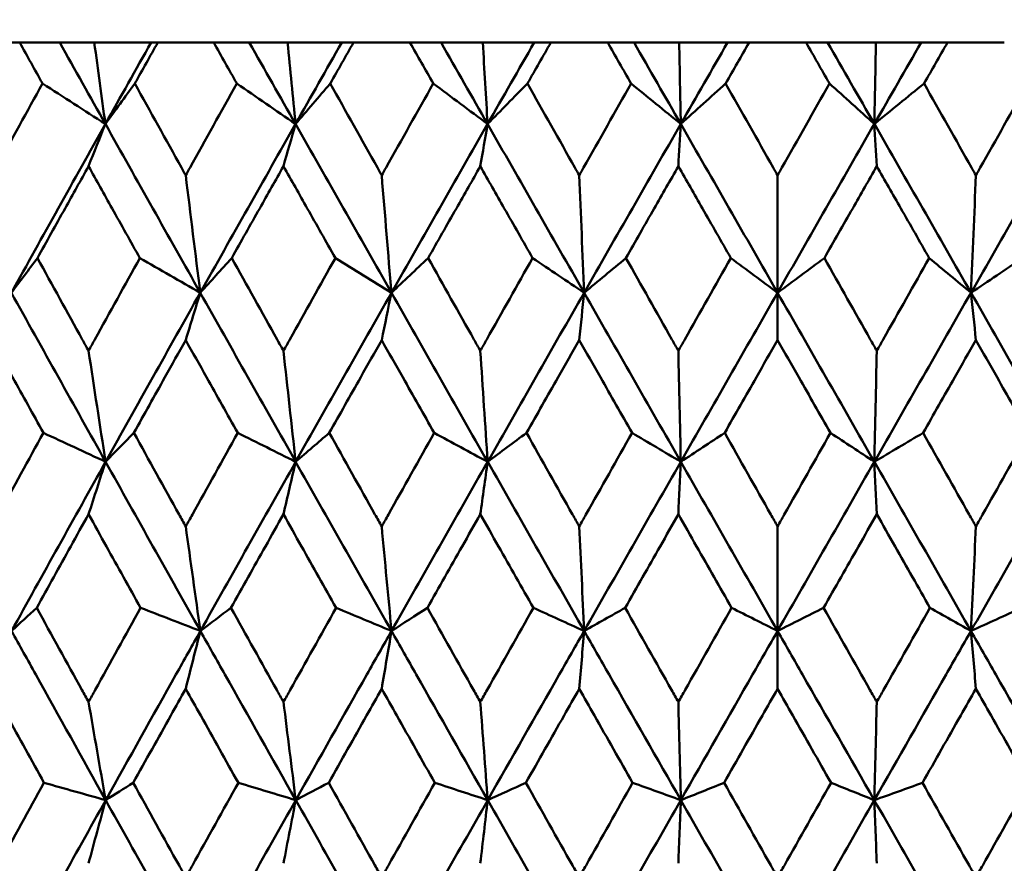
# Model space of a CAD drawing. Header units: millimetres. Extents: x 622 to 2742, y 42 to 2031.
# Tile 11 of 85: x 868.03 to 874.26, y 124.26 to 129.6. Entities that reach past the tile are written whole.
import ezdxf

# ---------------------------------------------------------------- set-up
doc = ezdxf.new("R2010")
doc.units = ezdxf.units.MM
doc.header["$LTSCALE"] = 10
doc.layers.add('Widoczne (ISO)', color=7, linetype='Continuous', lineweight=50)

msp = doc.modelspace()

# ---------------------------------------------------------------- linework, layer by layer
at = {"layer": 'Widoczne (ISO)'}
for p, q in [((868.0253, 129.4535), (867.676, 129.4535)), ((868.0253, 129.4535), (868.2788, 129.4535)), ((868.2788, 129.4535), (868.4977, 129.4535)), ((868.4977, 129.4535), (868.8572, 129.4535)), ((868.8572, 129.4535), (868.8996, 129.4535)), ((869.2539, 129.4535), (868.8996, 129.4535)), ((869.2539, 129.4535), (869.4793, 129.4535)), ((869.4793, 129.4535), (869.7216, 129.4535)), ((869.7216, 129.4535), (870.0647, 129.4535)), ((870.0647, 129.4535), (870.1388, 129.4535)), ((870.4966, 129.4535), (870.1388, 129.4535)), ((870.4966, 129.4535), (870.6931, 129.4535)), ((870.6931, 129.4535), (870.9578, 129.4535)), ((870.9578, 129.4535), (871.2831, 129.4535)), ((871.2831, 129.4535), (871.3885, 129.4535)), ((871.7485, 129.4535), (871.3885, 129.4535)), ((871.7485, 129.4535), (871.9152, 129.4535)), ((871.9152, 129.4535), (872.2013, 129.4535)), ((872.2013, 129.4535), (872.5076, 129.4535)), ((872.5076, 129.4535), (872.6439, 129.4535)), ((873.0046, 129.4535), (872.6439, 129.4535)), ((873.0046, 129.4535), (873.1409, 129.4535)), ((873.1409, 129.4535), (873.4472, 129.4535)), ((873.4472, 129.4535), (873.7333, 129.4535)), ((873.7333, 129.4535), (873.9, 129.4535)), ((874.26, 129.4535), (873.9, 129.4535)), ((872.8243, 128.6132), (872.8243, 127.87)), ((872.8243, 127.5705), (872.8243, 127.87)), ((872.8243, 126.3908), (872.8243, 125.7294)), ((872.8243, 125.3636), (872.8243, 125.7294))]:
    msp.add_line(p, q, dxfattribs=at)
msp.add_circle((872.8243, 92.4211), 50, dxfattribs=at)
for points, knots in [([(868.1696, 129.1942), (868.1693, 129.1948), (868.169, 129.1953), (868.1209, 129.2817), (868.0731, 129.3676), (868.0253, 129.4535)], [0.02951568, 0.02951568, 0.02951568, 0.02951568, 0.02969929, 0.02969929, 0.05939589, 0.05939589, 0.05939589, 0.05939589]), ([(868.8996, 129.4535), (868.8514, 129.3676), (868.8032, 129.2817), (868.7547, 129.1953), (868.7544, 129.1948), (868.7541, 129.1942)], [0, 0, 0, 0, 0.02969567, 0.02969567, 0.02988021, 0.02988021, 0.02988021, 0.02988021]), ([(869.4002, 129.1942), (869.3999, 129.1948), (869.3996, 129.1953), (869.3508, 129.2817), (869.3023, 129.3676), (869.2539, 129.4535)], [0.02951568, 0.02951568, 0.02951568, 0.02951568, 0.02969929, 0.02969929, 0.05939589, 0.05939589, 0.05939589, 0.05939589]), ([(870.1388, 129.4535), (870.09, 129.3676), (870.0413, 129.2817), (869.9923, 129.1953), (869.992, 129.1948), (869.9917, 129.1942)], [0, 0, 0, 0, 0.02969567, 0.02969567, 0.02988021, 0.02988021, 0.02988021, 0.02988021]), ([(870.6442, 129.1942), (870.6439, 129.1948), (870.6436, 129.1953), (870.5944, 129.2817), (870.5455, 129.3676), (870.4966, 129.4535)], [0.02951568, 0.02951568, 0.02951568, 0.02951568, 0.02969929, 0.02969929, 0.05939589, 0.05939589, 0.05939589, 0.05939589]), ([(871.3885, 129.4535), (871.3394, 129.3676), (871.2904, 129.2817), (871.241, 129.1953), (871.2407, 129.1948), (871.2404, 129.1942)], [0, 0, 0, 0, 0.02969567, 0.02969567, 0.02988021, 0.02988021, 0.02988021, 0.02988021]), ([(871.8968, 129.1942), (871.8965, 129.1948), (871.8962, 129.1953), (871.8468, 129.2817), (871.7976, 129.3676), (871.7485, 129.4535)], [0.02951568, 0.02951568, 0.02951568, 0.02951568, 0.02969929, 0.02969929, 0.05939589, 0.05939589, 0.05939589, 0.05939589]), ([(872.6439, 129.4535), (872.5947, 129.3676), (872.5455, 129.2817), (872.496, 129.1953), (872.4957, 129.1948), (872.4954, 129.1942)], [0, 0, 0, 0, 0.02969567, 0.02969567, 0.02988021, 0.02988021, 0.02988021, 0.02988021]), ([(873.1531, 129.1942), (873.1528, 129.1948), (873.1525, 129.1953), (873.103, 129.2817), (873.0538, 129.3676), (873.0046, 129.4535)], [0.02951568, 0.02951568, 0.02951568, 0.02951568, 0.02969929, 0.02969929, 0.05939589, 0.05939589, 0.05939589, 0.05939589]), ([(873.9, 129.4535), (873.8509, 129.3676), (873.8018, 129.2817), (873.7523, 129.1953), (873.752, 129.1948), (873.7517, 129.1942)], [0, 0, 0, 0, 0.02969567, 0.02969567, 0.02988021, 0.02988021, 0.02988021, 0.02988021]), ([(867.8505, 128.6132), (867.8594, 128.6294), (867.8683, 128.6457), (867.9744, 128.8394), (868.0719, 129.0168), (868.1696, 129.1942)], [0.0853813, 0.0853813, 0.0853813, 0.0853813, 0.09097809, 0.09097809, 0.15214536, 0.15214536, 0.15214536, 0.15214536]), ([(868.7541, 129.1942), (868.8524, 129.0169), (868.9508, 128.8396), (869.0585, 128.6459), (869.0675, 128.6295), (869.0766, 128.6132)], [0.0297954, 0.0297954, 0.0297954, 0.0297954, 0.09092493, 0.09092493, 0.09655955, 0.09655955, 0.09655955, 0.09655955]), ([(869.0766, 128.6132), (869.0857, 128.6294), (869.0947, 128.6457), (869.2024, 128.8394), (869.3012, 129.0168), (869.4002, 129.1942)], [0.0853813, 0.0853813, 0.0853813, 0.0853813, 0.09097809, 0.09097809, 0.15214536, 0.15214536, 0.15214536, 0.15214536]), ([(869.9917, 129.1942), (870.0911, 129.0169), (870.1905, 128.8396), (870.2992, 128.6459), (870.3084, 128.6295), (870.3176, 128.6132)], [0.0297954, 0.0297954, 0.0297954, 0.0297954, 0.09092493, 0.09092493, 0.09655955, 0.09655955, 0.09655955, 0.09655955]), ([(870.3176, 128.6132), (870.3267, 128.6294), (870.3358, 128.6457), (870.4446, 128.8394), (870.5443, 129.0168), (870.6442, 129.1942)], [0.0853813, 0.0853813, 0.0853813, 0.0853813, 0.09097809, 0.09097809, 0.15214536, 0.15214536, 0.15214536, 0.15214536]), ([(871.2404, 129.1942), (871.3405, 129.0169), (871.4406, 128.8396), (871.55, 128.6459), (871.5592, 128.6295), (871.5684, 128.6132)], [0.0297954, 0.0297954, 0.0297954, 0.0297954, 0.09092493, 0.09092493, 0.09655955, 0.09655955, 0.09655955, 0.09655955]), ([(871.5684, 128.6132), (871.5776, 128.6294), (871.5868, 128.6457), (871.6962, 128.8394), (871.7965, 129.0168), (871.8968, 129.1942)], [0.0853813, 0.0853813, 0.0853813, 0.0853813, 0.09097809, 0.09097809, 0.15214536, 0.15214536, 0.15214536, 0.15214536]), ([(872.4954, 129.1942), (872.5958, 129.0169), (872.6962, 128.8396), (872.8058, 128.6459), (872.815, 128.6295), (872.8243, 128.6132)], [0.0297954, 0.0297954, 0.0297954, 0.0297954, 0.09092493, 0.09092493, 0.09655955, 0.09655955, 0.09655955, 0.09655955]), ([(872.8243, 128.6132), (872.8334, 128.6294), (872.8426, 128.6457), (872.9522, 128.8394), (873.0527, 129.0168), (873.1531, 129.1942)], [0.0853813, 0.0853813, 0.0853813, 0.0853813, 0.09097809, 0.09097809, 0.15214536, 0.15214536, 0.15214536, 0.15214536]), ([(873.7517, 129.1942), (873.852, 129.0169), (873.9522, 128.8396), (874.0616, 128.6459), (874.0708, 128.6295), (874.0801, 128.6132)], [0.0297954, 0.0297954, 0.0297954, 0.0297954, 0.09092493, 0.09092493, 0.09655955, 0.09655955, 0.09655955, 0.09655955]), ([(874.0801, 128.6132), (874.0892, 128.6294), (874.0984, 128.6457), (874.2078, 128.8394), (874.3079, 129.0168), (874.4081, 129.1942)], [0.0853813, 0.0853813, 0.0853813, 0.0853813, 0.09097809, 0.09097809, 0.15214536, 0.15214536, 0.15214536, 0.15214536]), ([(868.4614, 128.6709), (868.4118, 128.582), (868.3622, 128.4931), (868.2544, 128.2993), (868.1961, 128.1945), (868.1379, 128.0896)], [0.03078053, 0.03078053, 0.03078053, 0.03078053, 0.06149921, 0.06149921, 0.09773041, 0.09773041, 0.09773041, 0.09773041]), ([(868.7861, 128.0896), (868.7275, 128.1944), (868.6689, 128.2993), (868.5606, 128.4931), (868.511, 128.582), (868.4614, 128.6709)], [0.02528165, 0.02528165, 0.02528165, 0.02528165, 0.06150593, 0.06150593, 0.09223152, 0.09223152, 0.09223152, 0.09223152]), ([(869.6956, 128.6709), (869.6454, 128.582), (869.5952, 128.4931), (869.486, 128.2993), (869.4269, 128.1945), (869.368, 128.0896)], [0.03078053, 0.03078053, 0.03078053, 0.03078053, 0.06149921, 0.06149921, 0.09773041, 0.09773041, 0.09773041, 0.09773041]), ([(870.024, 128.0896), (869.9647, 128.1944), (869.9055, 128.2993), (869.796, 128.4931), (869.7458, 128.582), (869.6956, 128.6709)], [0.02528165, 0.02528165, 0.02528165, 0.02528165, 0.06150593, 0.06150593, 0.09223152, 0.09223152, 0.09223152, 0.09223152]), ([(870.9421, 128.6709), (870.8915, 128.582), (870.8409, 128.4931), (870.7308, 128.2993), (870.6712, 128.1945), (870.6117, 128.0896)], [0.03078053, 0.03078053, 0.03078053, 0.03078053, 0.06149921, 0.06149921, 0.09773041, 0.09773041, 0.09773041, 0.09773041]), ([(871.273, 128.0896), (871.2133, 128.1944), (871.1536, 128.2993), (871.0433, 128.4931), (870.9927, 128.582), (870.9421, 128.6709)], [0.02528165, 0.02528165, 0.02528165, 0.02528165, 0.06150593, 0.06150593, 0.09223152, 0.09223152, 0.09223152, 0.09223152]), ([(872.196, 128.6709), (872.1452, 128.582), (872.0945, 128.4931), (871.9838, 128.2993), (871.924, 128.1945), (871.8642, 128.0896)], [0.03078053, 0.03078053, 0.03078053, 0.03078053, 0.06149921, 0.06149921, 0.09773041, 0.09773041, 0.09773041, 0.09773041]), ([(872.5281, 128.0896), (872.4682, 128.1944), (872.4083, 128.2993), (872.2977, 128.4931), (872.2469, 128.582), (872.196, 128.6709)], [0.02528165, 0.02528165, 0.02528165, 0.02528165, 0.06150593, 0.06150593, 0.09223152, 0.09223152, 0.09223152, 0.09223152]), ([(873.4525, 128.6709), (873.4017, 128.582), (873.3509, 128.4931), (873.2402, 128.2993), (873.1803, 128.1945), (873.1204, 128.0896)], [0.03078053, 0.03078053, 0.03078053, 0.03078053, 0.06149921, 0.06149921, 0.09773041, 0.09773041, 0.09773041, 0.09773041]), ([(873.7843, 128.0896), (873.7245, 128.1944), (873.6647, 128.2993), (873.5541, 128.4931), (873.5033, 128.582), (873.4525, 128.6709)], [0.02528165, 0.02528165, 0.02528165, 0.02528165, 0.06150593, 0.06150593, 0.09223152, 0.09223152, 0.09223152, 0.09223152]), ([(868.1379, 128.0896), (868.2322, 127.9181), (868.3266, 127.7465), (868.4346, 127.5507), (868.448, 127.5265), (868.4614, 127.5022)], [0.02983351, 0.02983351, 0.02983351, 0.02983351, 0.0889495, 0.0889495, 0.09731113, 0.09731113, 0.09731113, 0.09731113]), ([(868.4614, 127.5022), (868.4747, 127.5264), (868.4881, 127.5505), (868.5961, 127.7463), (868.6911, 127.918), (868.7861, 128.0896)], [0.0806421, 0.0806421, 0.0806421, 0.0806421, 0.08897282, 0.08897282, 0.14811965, 0.14811965, 0.14811965, 0.14811965]), ([(869.368, 128.0896), (869.4635, 127.9181), (869.5592, 127.7465), (869.6685, 127.5507), (869.682, 127.5265), (869.6956, 127.5022)], [0.02983351, 0.02983351, 0.02983351, 0.02983351, 0.0889495, 0.0889495, 0.09731113, 0.09731113, 0.09731113, 0.09731113]), ([(869.6956, 127.5022), (869.7091, 127.5264), (869.7226, 127.5505), (869.8319, 127.7463), (869.9279, 127.918), (870.024, 128.0896)], [0.0806421, 0.0806421, 0.0806421, 0.0806421, 0.08897282, 0.08897282, 0.14811965, 0.14811965, 0.14811965, 0.14811965]), ([(870.6117, 128.0896), (870.7081, 127.9181), (870.8046, 127.7465), (870.9148, 127.5507), (870.9284, 127.5265), (870.9421, 127.5022)], [0.02983351, 0.02983351, 0.02983351, 0.02983351, 0.0889495, 0.0889495, 0.09731113, 0.09731113, 0.09731113, 0.09731113]), ([(870.9421, 127.5022), (870.9557, 127.5264), (870.9693, 127.5505), (871.0795, 127.7463), (871.1762, 127.918), (871.273, 128.0896)], [0.0806421, 0.0806421, 0.0806421, 0.0806421, 0.08897282, 0.08897282, 0.14811965, 0.14811965, 0.14811965, 0.14811965]), ([(871.8642, 128.0896), (871.9611, 127.9181), (872.058, 127.7465), (872.1686, 127.5507), (872.1823, 127.5265), (872.196, 127.5022)], [0.02983351, 0.02983351, 0.02983351, 0.02983351, 0.0889495, 0.0889495, 0.09731113, 0.09731113, 0.09731113, 0.09731113]), ([(872.196, 127.5022), (872.2097, 127.5264), (872.2234, 127.5505), (872.334, 127.7463), (872.431, 127.918), (872.5281, 128.0896)], [0.0806421, 0.0806421, 0.0806421, 0.0806421, 0.08897282, 0.08897282, 0.14811965, 0.14811965, 0.14811965, 0.14811965]), ([(873.1204, 128.0896), (873.2174, 127.9181), (873.3144, 127.7465), (873.425, 127.5507), (873.4388, 127.5265), (873.4525, 127.5022)], [0.02983351, 0.02983351, 0.02983351, 0.02983351, 0.0889495, 0.0889495, 0.09731113, 0.09731113, 0.09731113, 0.09731113]), ([(873.4525, 127.5022), (873.4661, 127.5264), (873.4798, 127.5505), (873.5904, 127.7463), (873.6874, 127.918), (873.7843, 128.0896)], [0.0806421, 0.0806421, 0.0806421, 0.0806421, 0.08897282, 0.08897282, 0.14811965, 0.14811965, 0.14811965, 0.14811965]), ([(868.1755, 126.9831), (868.1104, 127.1004), (868.0455, 127.2178), (867.9372, 127.4136), (867.8938, 127.4921), (867.8505, 127.5705)], [0.02104899, 0.02104899, 0.02104899, 0.02104899, 0.0615671, 0.0615671, 0.08866561, 0.08866561, 0.08866561, 0.08866561]), ([(869.0766, 127.5705), (869.0327, 127.4921), (868.9888, 127.4136), (868.8793, 127.2178), (868.8137, 127.1004), (868.7483, 126.9831)], [0.03448054, 0.03448054, 0.03448054, 0.03448054, 0.06157222, 0.06157222, 0.10209717, 0.10209717, 0.10209717, 0.10209717]), ([(869.4061, 126.9831), (869.3402, 127.1004), (869.2743, 127.2178), (869.1646, 127.4136), (869.1206, 127.4921), (869.0766, 127.5705)], [0.02104899, 0.02104899, 0.02104899, 0.02104899, 0.0615671, 0.0615671, 0.08866561, 0.08866561, 0.08866561, 0.08866561]), ([(870.3176, 127.5705), (870.2732, 127.4921), (870.2288, 127.4136), (870.1182, 127.2178), (870.0519, 127.1004), (869.9858, 126.9831)], [0.03448054, 0.03448054, 0.03448054, 0.03448054, 0.06157222, 0.06157222, 0.10209717, 0.10209717, 0.10209717, 0.10209717]), ([(870.6501, 126.9831), (870.5837, 127.1004), (870.5172, 127.2178), (870.4064, 127.4136), (870.362, 127.4921), (870.3176, 127.5705)], [0.02104899, 0.02104899, 0.02104899, 0.02104899, 0.0615671, 0.0615671, 0.08866561, 0.08866561, 0.08866561, 0.08866561]), ([(871.5684, 127.5705), (871.5238, 127.4921), (871.4792, 127.4136), (871.3678, 127.2178), (871.3011, 127.1004), (871.2345, 126.9831)], [0.03448054, 0.03448054, 0.03448054, 0.03448054, 0.06157222, 0.06157222, 0.10209717, 0.10209717, 0.10209717, 0.10209717]), ([(871.9028, 126.9831), (871.836, 127.1004), (871.7692, 127.2178), (871.6578, 127.4136), (871.6131, 127.4921), (871.5684, 127.5705)], [0.02104899, 0.02104899, 0.02104899, 0.02104899, 0.0615671, 0.0615671, 0.08866561, 0.08866561, 0.08866561, 0.08866561]), ([(872.8243, 127.5705), (872.7795, 127.4921), (872.7348, 127.4136), (872.6232, 127.2178), (872.5563, 127.1004), (872.4894, 126.9831)], [0.03448054, 0.03448054, 0.03448054, 0.03448054, 0.06157222, 0.06157222, 0.10209717, 0.10209717, 0.10209717, 0.10209717]), ([(873.1591, 126.9831), (873.0922, 127.1004), (873.0254, 127.2178), (872.9137, 127.4136), (872.869, 127.4921), (872.8243, 127.5705)], [0.02104899, 0.02104899, 0.02104899, 0.02104899, 0.0615671, 0.0615671, 0.08866561, 0.08866561, 0.08866561, 0.08866561]), ([(874.0801, 127.5705), (874.0354, 127.4921), (873.9908, 127.4136), (873.8793, 127.2178), (873.8125, 127.1004), (873.7457, 126.9831)], [0.03448054, 0.03448054, 0.03448054, 0.03448054, 0.06157222, 0.06157222, 0.10209717, 0.10209717, 0.10209717, 0.10209717]), ([(874.4141, 126.9831), (874.3474, 127.1004), (874.2807, 127.2178), (874.1694, 127.4136), (874.1247, 127.4921), (874.0801, 127.5705)], [0.02104899, 0.02104899, 0.02104899, 0.02104899, 0.0615671, 0.0615671, 0.08866561, 0.08866561, 0.08866561, 0.08866561]), ([(867.8505, 126.3908), (867.8642, 126.4159), (867.878, 126.4411), (867.9862, 126.6385), (868.0807, 126.8108), (868.1755, 126.9831)], [0.07597559, 0.07597559, 0.07597559, 0.07597559, 0.08464777, 0.08464777, 0.14401425, 0.14401425, 0.14401425, 0.14401425]), ([(868.7483, 126.9831), (868.8436, 126.8109), (868.939, 126.6387), (869.0486, 126.4412), (869.0626, 126.416), (869.0766, 126.3908)], [0.02530969, 0.02530969, 0.02530969, 0.02530969, 0.08465152, 0.08465152, 0.09334823, 0.09334823, 0.09334823, 0.09334823]), ([(869.0766, 126.3908), (869.0906, 126.4159), (869.1046, 126.4411), (869.2143, 126.6385), (869.3101, 126.8108), (869.4061, 126.9831)], [0.07597559, 0.07597559, 0.07597559, 0.07597559, 0.08464777, 0.08464777, 0.14401425, 0.14401425, 0.14401425, 0.14401425]), ([(869.9858, 126.9831), (870.0821, 126.8109), (870.1786, 126.6387), (870.2893, 126.4412), (870.3034, 126.416), (870.3176, 126.3908)], [0.02530969, 0.02530969, 0.02530969, 0.02530969, 0.08465152, 0.08465152, 0.09334823, 0.09334823, 0.09334823, 0.09334823]), ([(870.3176, 126.3908), (870.3317, 126.4159), (870.3458, 126.4411), (870.4566, 126.6385), (870.5533, 126.8108), (870.6501, 126.9831)], [0.07597559, 0.07597559, 0.07597559, 0.07597559, 0.08464777, 0.08464777, 0.14401425, 0.14401425, 0.14401425, 0.14401425]), ([(871.2345, 126.9831), (871.3315, 126.8109), (871.4286, 126.6387), (871.54, 126.4412), (871.5542, 126.416), (871.5684, 126.3908)], [0.02530969, 0.02530969, 0.02530969, 0.02530969, 0.08465152, 0.08465152, 0.09334823, 0.09334823, 0.09334823, 0.09334823]), ([(871.5684, 126.3908), (871.5826, 126.4159), (871.5968, 126.4411), (871.7083, 126.6385), (871.8055, 126.8108), (871.9028, 126.9831)], [0.07597559, 0.07597559, 0.07597559, 0.07597559, 0.08464777, 0.08464777, 0.14401425, 0.14401425, 0.14401425, 0.14401425]), ([(872.4894, 126.9831), (872.5868, 126.8109), (872.6841, 126.6387), (872.7957, 126.4412), (872.81, 126.416), (872.8243, 126.3908)], [0.02530969, 0.02530969, 0.02530969, 0.02530969, 0.08465152, 0.08465152, 0.09334823, 0.09334823, 0.09334823, 0.09334823]), ([(872.8243, 126.3908), (872.8385, 126.4159), (872.8527, 126.4411), (872.9643, 126.6385), (873.0617, 126.8108), (873.1591, 126.9831)], [0.07597559, 0.07597559, 0.07597559, 0.07597559, 0.08464777, 0.08464777, 0.14401425, 0.14401425, 0.14401425, 0.14401425]), ([(873.7457, 126.9831), (873.843, 126.8109), (873.9402, 126.6387), (874.0516, 126.4412), (874.0658, 126.416), (874.0801, 126.3908)], [0.02530969, 0.02530969, 0.02530969, 0.02530969, 0.08465152, 0.08465152, 0.09334823, 0.09334823, 0.09334823, 0.09334823]), ([(874.0801, 126.3908), (874.0943, 126.4159), (874.1085, 126.4411), (874.2198, 126.6385), (874.317, 126.8108), (874.4141, 126.9831)], [0.07597559, 0.07597559, 0.07597559, 0.07597559, 0.08464777, 0.08464777, 0.14401425, 0.14401425, 0.14401425, 0.14401425]), ([(868.4614, 126.4678), (868.4238, 126.4001), (868.3862, 126.3325), (868.2767, 126.1351), (868.2049, 126.0053), (868.1331, 125.8756)], [0.03825175, 0.03825175, 0.03825175, 0.03825175, 0.06160817, 0.06160817, 0.10638617, 0.10638617, 0.10638617, 0.10638617]), ([(868.7909, 125.8756), (868.7186, 126.0053), (868.6464, 126.135), (868.5366, 126.3324), (868.499, 126.4001), (868.4614, 126.4678)], [0.01681985, 0.01681985, 0.01681985, 0.01681985, 0.06159108, 0.06159108, 0.08495433, 0.08495433, 0.08495433, 0.08495433]), ([(869.6956, 126.4678), (869.6575, 126.4001), (869.6195, 126.3325), (869.5086, 126.1351), (869.4358, 126.0053), (869.3631, 125.8756)], [0.03825175, 0.03825175, 0.03825175, 0.03825175, 0.06160817, 0.06160817, 0.10638617, 0.10638617, 0.10638617, 0.10638617]), ([(870.0289, 125.8756), (869.9558, 126.0053), (869.8828, 126.135), (869.7717, 126.3324), (869.7336, 126.4001), (869.6956, 126.4678)], [0.01681985, 0.01681985, 0.01681985, 0.01681985, 0.06159108, 0.06159108, 0.08495433, 0.08495433, 0.08495433, 0.08495433]), ([(870.9421, 126.4678), (870.9037, 126.4001), (870.8654, 126.3325), (870.7536, 126.1351), (870.6802, 126.0053), (870.6068, 125.8756)], [0.03825175, 0.03825175, 0.03825175, 0.03825175, 0.06160817, 0.06160817, 0.10638617, 0.10638617, 0.10638617, 0.10638617]), ([(871.2779, 125.8756), (871.2043, 126.0053), (871.1307, 126.135), (871.0188, 126.3324), (870.9804, 126.4001), (870.9421, 126.4678)], [0.01681985, 0.01681985, 0.01681985, 0.01681985, 0.06159108, 0.06159108, 0.08495433, 0.08495433, 0.08495433, 0.08495433]), ([(872.196, 126.4678), (872.1575, 126.4001), (872.119, 126.3325), (872.0068, 126.1351), (871.933, 126.0053), (871.8593, 125.8756)], [0.03825175, 0.03825175, 0.03825175, 0.03825175, 0.06160817, 0.06160817, 0.10638617, 0.10638617, 0.10638617, 0.10638617]), ([(872.533, 125.8756), (872.4592, 126.0053), (872.3854, 126.135), (872.2731, 126.3324), (872.2346, 126.4001), (872.196, 126.4678)], [0.01681985, 0.01681985, 0.01681985, 0.01681985, 0.06159108, 0.06159108, 0.08495433, 0.08495433, 0.08495433, 0.08495433]), ([(873.4525, 126.4678), (873.414, 126.4001), (873.3755, 126.3325), (873.2632, 126.1351), (873.1893, 126.0053), (873.1155, 125.8756)], [0.03825175, 0.03825175, 0.03825175, 0.03825175, 0.06160817, 0.06160817, 0.10638617, 0.10638617, 0.10638617, 0.10638617]), ([(873.7892, 125.8756), (873.7155, 126.0053), (873.6418, 126.135), (873.5295, 126.3324), (873.491, 126.4001), (873.4525, 126.4678)], [0.01681985, 0.01681985, 0.01681985, 0.01681985, 0.06159108, 0.06159108, 0.08495433, 0.08495433, 0.08495433, 0.08495433]), ([(868.1331, 125.8756), (868.2282, 125.7026), (868.3235, 125.5296), (868.4331, 125.331), (868.4473, 125.3054), (868.4614, 125.2798)], [0.02053386, 0.02053386, 0.02053386, 0.02053386, 0.08016461, 0.08016461, 0.08898694, 0.08898694, 0.08898694, 0.08898694]), ([(868.4614, 125.2798), (868.4755, 125.3053), (868.4896, 125.3309), (868.5993, 125.5295), (868.695, 125.7025), (868.7909, 125.8756)], [0.07138254, 0.07138254, 0.07138254, 0.07138254, 0.08018544, 0.08018544, 0.13983561, 0.13983561, 0.13983561, 0.13983561]), ([(869.3631, 125.8756), (869.4595, 125.7026), (869.556, 125.5296), (869.667, 125.331), (869.6813, 125.3054), (869.6956, 125.2798)], [0.02053386, 0.02053386, 0.02053386, 0.02053386, 0.08016461, 0.08016461, 0.08898694, 0.08898694, 0.08898694, 0.08898694]), ([(869.6956, 125.2798), (869.7098, 125.3053), (869.7241, 125.3309), (869.8351, 125.5295), (869.932, 125.7025), (870.0289, 125.8756)], [0.07138254, 0.07138254, 0.07138254, 0.07138254, 0.08018544, 0.08018544, 0.13983561, 0.13983561, 0.13983561, 0.13983561]), ([(870.6068, 125.8756), (870.7041, 125.7026), (870.8014, 125.5296), (870.9133, 125.331), (870.9277, 125.3054), (870.9421, 125.2798)], [0.02053386, 0.02053386, 0.02053386, 0.02053386, 0.08016461, 0.08016461, 0.08898694, 0.08898694, 0.08898694, 0.08898694]), ([(870.9421, 125.2798), (870.9565, 125.3053), (870.9709, 125.3309), (871.0827, 125.5295), (871.1803, 125.7025), (871.2779, 125.8756)], [0.07138254, 0.07138254, 0.07138254, 0.07138254, 0.08018544, 0.08018544, 0.13983561, 0.13983561, 0.13983561, 0.13983561]), ([(871.8593, 125.8756), (871.957, 125.7026), (872.0548, 125.5296), (872.1671, 125.331), (872.1816, 125.3054), (872.196, 125.2798)], [0.02053386, 0.02053386, 0.02053386, 0.02053386, 0.08016461, 0.08016461, 0.08898694, 0.08898694, 0.08898694, 0.08898694]), ([(872.196, 125.2798), (872.2105, 125.3053), (872.2249, 125.3309), (872.3372, 125.5295), (872.4351, 125.7025), (872.533, 125.8756)], [0.07138254, 0.07138254, 0.07138254, 0.07138254, 0.08018544, 0.08018544, 0.13983561, 0.13983561, 0.13983561, 0.13983561]), ([(873.1155, 125.8756), (873.2134, 125.7026), (873.3112, 125.5296), (873.4235, 125.331), (873.438, 125.3054), (873.4525, 125.2798)], [0.02053386, 0.02053386, 0.02053386, 0.02053386, 0.08016461, 0.08016461, 0.08898694, 0.08898694, 0.08898694, 0.08898694]), ([(873.4525, 125.2798), (873.4669, 125.3053), (873.4814, 125.3309), (873.5936, 125.5295), (873.6915, 125.7025), (873.7892, 125.8756)], [0.07138254, 0.07138254, 0.07138254, 0.07138254, 0.08018544, 0.08018544, 0.13983561, 0.13983561, 0.13983561, 0.13983561]), ([(868.57, 124.6586), (868.4219, 124.9236), (868.2742, 125.1886), (868.0759, 125.5455), (868.0249, 125.6374), (867.9738, 125.7294)], [0.3692784, 0.3692784, 0.3692784, 0.3692784, 0.4608442, 0.4608442, 0.492629, 0.492629, 0.492629, 0.492629]), ([(868.57, 124.6586), (868.7179, 124.9236), (868.8662, 125.1886), (869.0663, 125.5455), (869.1179, 125.6374), (869.1696, 125.7294)], [0.3692784, 0.3692784, 0.3692784, 0.3692784, 0.4608442, 0.4608442, 0.492629, 0.492629, 0.492629, 0.492629]), ([(869.7734, 124.6586), (869.6236, 124.9236), (869.4741, 125.1886), (869.2731, 125.5455), (869.2213, 125.6374), (869.1696, 125.7294)], [0.3692784, 0.3692784, 0.3692784, 0.3692784, 0.4608442, 0.4608442, 0.492629, 0.492629, 0.492629, 0.492629]), ([(869.7734, 124.6586), (869.9232, 124.9236), (870.0731, 125.1886), (870.2754, 125.5455), (870.3276, 125.6374), (870.3798, 125.7294)], [0.3692784, 0.3692784, 0.3692784, 0.3692784, 0.4608442, 0.4608442, 0.492629, 0.492629, 0.492629, 0.492629]), ([(870.9889, 124.6586), (870.8379, 124.9236), (870.6871, 125.1886), (870.4843, 125.5455), (870.432, 125.6374), (870.3798, 125.7294)], [0.3692784, 0.3692784, 0.3692784, 0.3692784, 0.4608442, 0.4608442, 0.492629, 0.492629, 0.492629, 0.492629]), ([(870.9889, 124.6586), (871.1399, 124.9236), (871.291, 125.1886), (871.4946, 125.5455), (871.5471, 125.6374), (871.5996, 125.7294)], [0.3692784, 0.3692784, 0.3692784, 0.3692784, 0.4608442, 0.4608442, 0.492629, 0.492629, 0.492629, 0.492629]), ([(872.2117, 124.6586), (872.0601, 124.9236), (871.9086, 125.1886), (871.7047, 125.5455), (871.6521, 125.6374), (871.5996, 125.7294)], [0.3692784, 0.3692784, 0.3692784, 0.3692784, 0.4608442, 0.4608442, 0.492629, 0.492629, 0.492629, 0.492629]), ([(872.2117, 124.6586), (872.3633, 124.9236), (872.5148, 125.1886), (872.719, 125.5455), (872.7716, 125.6374), (872.8243, 125.7294)], [0.3692784, 0.3692784, 0.3692784, 0.3692784, 0.4608442, 0.4608442, 0.492629, 0.492629, 0.492629, 0.492629]), ([(873.4368, 124.6586), (873.2853, 124.9236), (873.1337, 125.1886), (872.9295, 125.5455), (872.8769, 125.6374), (872.8243, 125.7294)], [0.3692784, 0.3692784, 0.3692784, 0.3692784, 0.4608442, 0.4608442, 0.492629, 0.492629, 0.492629, 0.492629]), ([(873.4368, 124.6586), (873.5884, 124.9236), (873.7399, 125.1886), (873.9438, 125.5455), (873.9964, 125.6374), (874.0489, 125.7294)], [0.3692784, 0.3692784, 0.3692784, 0.3692784, 0.4608442, 0.4608442, 0.492629, 0.492629, 0.492629, 0.492629]), ([(874.6596, 124.6586), (874.5086, 124.9236), (874.3575, 125.1886), (874.1539, 125.5455), (874.1014, 125.6374), (874.0489, 125.7294)], [0.3692784, 0.3692784, 0.3692784, 0.3692784, 0.4608442, 0.4608442, 0.492629, 0.492629, 0.492629, 0.492629]), ([(868.1792, 124.7681), (868.1007, 124.9101), (868.0222, 125.052), (867.9128, 125.2505), (867.8816, 125.3071), (867.8505, 125.3636)], [0.01259731, 0.01259731, 0.01259731, 0.01259731, 0.06159863, 0.06159863, 0.08110666, 0.08110666, 0.08110666, 0.08110666]), ([(869.0766, 125.3636), (869.0451, 125.3071), (869.0135, 125.2506), (868.9027, 125.0521), (868.8235, 124.9101), (868.7445, 124.7681)], [0.04208868, 0.04208868, 0.04208868, 0.04208868, 0.06158988, 0.06158988, 0.11059803, 0.11059803, 0.11059803, 0.11059803]), ([(869.4099, 124.7681), (869.3303, 124.9101), (869.2508, 125.052), (869.1398, 125.2505), (869.1082, 125.3071), (869.0766, 125.3636)], [0.01259731, 0.01259731, 0.01259731, 0.01259731, 0.06159863, 0.06159863, 0.08110666, 0.08110666, 0.08110666, 0.08110666]), ([(870.3176, 125.3636), (870.2857, 125.3071), (870.2538, 125.2506), (870.1419, 125.0521), (870.0619, 124.9101), (869.9819, 124.7681)], [0.04208868, 0.04208868, 0.04208868, 0.04208868, 0.06158988, 0.06158988, 0.11059803, 0.11059803, 0.11059803, 0.11059803]), ([(870.654, 124.7681), (870.5737, 124.9101), (870.4935, 125.052), (870.3814, 125.2505), (870.3495, 125.3071), (870.3176, 125.3636)], [0.01259731, 0.01259731, 0.01259731, 0.01259731, 0.06159863, 0.06159863, 0.08110666, 0.08110666, 0.08110666, 0.08110666]), ([(871.5684, 125.3636), (871.5364, 125.3071), (871.5043, 125.2506), (871.3917, 125.0521), (871.3111, 124.9101), (871.2306, 124.7681)], [0.04208868, 0.04208868, 0.04208868, 0.04208868, 0.06158988, 0.06158988, 0.11059803, 0.11059803, 0.11059803, 0.11059803]), ([(871.9066, 124.7681), (871.826, 124.9101), (871.7453, 125.052), (871.6326, 125.2505), (871.6005, 125.3071), (871.5684, 125.3636)], [0.01259731, 0.01259731, 0.01259731, 0.01259731, 0.06159863, 0.06159863, 0.08110666, 0.08110666, 0.08110666, 0.08110666]), ([(872.8243, 125.3636), (872.7921, 125.3071), (872.76, 125.2506), (872.6471, 125.0521), (872.5663, 124.9101), (872.4856, 124.7681)], [0.04208868, 0.04208868, 0.04208868, 0.04208868, 0.06158988, 0.06158988, 0.11059803, 0.11059803, 0.11059803, 0.11059803]), ([(873.1629, 124.7681), (873.0822, 124.9101), (873.0015, 125.052), (872.8886, 125.2505), (872.8564, 125.3071), (872.8243, 125.3636)], [0.01259731, 0.01259731, 0.01259731, 0.01259731, 0.06159863, 0.06159863, 0.08110666, 0.08110666, 0.08110666, 0.08110666]), ([(874.0801, 125.3636), (874.048, 125.3071), (874.0159, 125.2506), (873.9032, 125.0521), (873.8225, 124.9101), (873.7419, 124.7681)], [0.04208868, 0.04208868, 0.04208868, 0.04208868, 0.06158988, 0.06158988, 0.11059803, 0.11059803, 0.11059803, 0.11059803]), ([(874.4179, 124.7681), (874.3374, 124.9101), (874.2569, 125.052), (874.1442, 125.2505), (874.1122, 125.3071), (874.0801, 125.3636)], [0.01259731, 0.01259731, 0.01259731, 0.01259731, 0.06159863, 0.06159863, 0.08110666, 0.08110666, 0.08110666, 0.08110666]), ([(867.8505, 124.1701), (867.8643, 124.1953), (867.8782, 124.2206), (867.9876, 124.4199), (868.0834, 124.594), (868.1792, 124.7681)], [0.06686277, 0.06686277, 0.06686277, 0.06686277, 0.07557848, 0.07557848, 0.13558897, 0.13558897, 0.13558897, 0.13558897]), ([(868.7445, 124.7681), (868.8409, 124.594), (868.9376, 124.42), (869.0484, 124.2207), (869.0625, 124.1954), (869.0766, 124.1701)], [0.01556037, 0.01556037, 0.01556037, 0.01556037, 0.07555527, 0.07555527, 0.08428623, 0.08428623, 0.08428623, 0.08428623]), ([(869.0766, 124.1701), (869.0907, 124.1953), (869.1048, 124.2206), (869.2157, 124.4199), (869.3127, 124.594), (869.4099, 124.7681)], [0.06686277, 0.06686277, 0.06686277, 0.06686277, 0.07557848, 0.07557848, 0.13558897, 0.13558897, 0.13558897, 0.13558897]), ([(869.9819, 124.7681), (870.0795, 124.594), (870.1771, 124.42), (870.2891, 124.2207), (870.3034, 124.1954), (870.3176, 124.1701)], [0.01556037, 0.01556037, 0.01556037, 0.01556037, 0.07555527, 0.07555527, 0.08428623, 0.08428623, 0.08428623, 0.08428623]), ([(870.3176, 124.1701), (870.3318, 124.1953), (870.346, 124.2206), (870.4581, 124.4199), (870.556, 124.594), (870.654, 124.7681)], [0.06686277, 0.06686277, 0.06686277, 0.06686277, 0.07557848, 0.07557848, 0.13558897, 0.13558897, 0.13558897, 0.13558897]), ([(871.2306, 124.7681), (871.3288, 124.594), (871.4271, 124.42), (871.5398, 124.2207), (871.5541, 124.1954), (871.5684, 124.1701)], [0.01556037, 0.01556037, 0.01556037, 0.01556037, 0.07555527, 0.07555527, 0.08428623, 0.08428623, 0.08428623, 0.08428623]), ([(871.5684, 124.1701), (871.5827, 124.1953), (871.597, 124.2206), (871.7098, 124.4199), (871.8082, 124.594), (871.9066, 124.7681)], [0.06686277, 0.06686277, 0.06686277, 0.06686277, 0.07557848, 0.07557848, 0.13558897, 0.13558897, 0.13558897, 0.13558897]), ([(872.4856, 124.7681), (872.5841, 124.594), (872.6826, 124.42), (872.7956, 124.2207), (872.8099, 124.1954), (872.8243, 124.1701)], [0.01556037, 0.01556037, 0.01556037, 0.01556037, 0.07555527, 0.07555527, 0.08428623, 0.08428623, 0.08428623, 0.08428623]), ([(872.8243, 124.1701), (872.8386, 124.1953), (872.8529, 124.2206), (872.9658, 124.4199), (873.0644, 124.594), (873.1629, 124.7681)], [0.06686277, 0.06686277, 0.06686277, 0.06686277, 0.07557848, 0.07557848, 0.13558897, 0.13558897, 0.13558897, 0.13558897]), ([(873.7419, 124.7681), (873.8403, 124.594), (873.9387, 124.42), (874.0514, 124.2207), (874.0657, 124.1954), (874.0801, 124.1701)], [0.01556037, 0.01556037, 0.01556037, 0.01556037, 0.07555527, 0.07555527, 0.08428623, 0.08428623, 0.08428623, 0.08428623]), ([(874.0801, 124.1701), (874.0944, 124.1953), (874.1087, 124.2206), (874.2213, 124.4199), (874.3197, 124.594), (874.4179, 124.7681)], [0.06686277, 0.06686277, 0.06686277, 0.06686277, 0.07557848, 0.07557848, 0.13558897, 0.13558897, 0.13558897, 0.13558897])]:
    msp.add_open_spline(points, degree=3, knots=knots, dxfattribs=at)
for points in [[(868.5679, 128.9381), (868.4714, 129.1099), (868.3751, 129.2818), (868.2788, 129.4535)], [(868.4977, 129.4535), (868.521, 129.2814), (868.5444, 129.1096), (868.5679, 128.9381)], [(868.5679, 128.9381), (868.6641, 129.1099), (868.7606, 129.2818), (868.8572, 129.4535)], [(869.7719, 128.9381), (869.6743, 129.1099), (869.5768, 129.2818), (869.4793, 129.4535)], [(869.7216, 129.4535), (869.7383, 129.2814), (869.7551, 129.1096), (869.7719, 128.9381)], [(869.7719, 128.9381), (869.8694, 129.1099), (869.967, 129.2818), (870.0647, 129.4535)], [(870.988, 128.9381), (870.8897, 129.1099), (870.7914, 129.2818), (870.6931, 129.4535)], [(870.9578, 129.4535), (870.9678, 129.2814), (870.9779, 129.1096), (870.988, 128.9381)], [(870.988, 128.9381), (871.0863, 129.1099), (871.1847, 129.2818), (871.2831, 129.4535)], [(872.2114, 128.9381), (872.1127, 129.1099), (872.0139, 129.2818), (871.9152, 129.4535)], [(872.2013, 129.4535), (872.2046, 129.2814), (872.208, 129.1096), (872.2114, 128.9381)], [(872.2114, 128.9381), (872.3101, 129.1099), (872.4088, 129.2818), (872.5076, 129.4535)], [(873.4371, 128.9381), (873.3385, 129.1099), (873.2397, 129.2818), (873.1409, 129.4535)], [(873.4472, 129.4535), (873.4439, 129.2814), (873.4405, 129.1096), (873.4371, 128.9381)], [(873.4371, 128.9381), (873.5358, 129.1099), (873.6346, 129.2818), (873.7333, 129.4535)], [(868.5679, 128.9381), (868.4352, 129.0234), (868.3025, 129.1088), (868.1696, 129.1942)], [(868.5679, 128.9381), (868.6299, 129.0234), (868.692, 129.1088), (868.7541, 129.1942)], [(869.7719, 128.9381), (869.6481, 129.0234), (869.5241, 129.1088), (869.4002, 129.1942)], [(869.7719, 128.9381), (869.8451, 129.0234), (869.9184, 129.1088), (869.9917, 129.1942)], [(870.988, 128.9381), (870.8735, 129.0234), (870.7589, 129.1088), (870.6442, 129.1942)], [(870.988, 128.9381), (871.0721, 129.0234), (871.1562, 129.1088), (871.2404, 129.1942)], [(872.2114, 128.9381), (872.1066, 129.0234), (872.0017, 129.1088), (871.8968, 129.1942)], [(872.2114, 128.9381), (872.306, 129.0234), (872.4007, 129.1088), (872.4954, 129.1942)], [(873.4371, 128.9381), (873.3425, 129.0234), (873.2479, 129.1088), (873.1531, 129.1942)], [(873.4371, 128.9381), (873.5419, 129.0234), (873.6468, 129.1088), (873.7517, 129.1942)], [(867.9727, 127.87), (868.1702, 128.2262), (868.3686, 128.5822), (868.5679, 128.9381)], [(868.4614, 128.6709), (868.4969, 128.7601), (868.5324, 128.8491), (868.5679, 128.9381)], [(869.1687, 127.87), (868.968, 128.2262), (868.7677, 128.5822), (868.5679, 128.9381)], [(869.1687, 127.87), (869.3691, 128.2262), (869.5702, 128.5822), (869.7719, 128.9381)], [(869.6956, 128.6709), (869.721, 128.7601), (869.7465, 128.8491), (869.7719, 128.9381)], [(870.3792, 127.87), (870.1765, 128.2262), (869.9741, 128.5822), (869.7719, 128.9381)], [(870.3792, 127.87), (870.5816, 128.2262), (870.7846, 128.5822), (870.988, 128.9381)], [(870.9421, 128.6709), (870.9574, 128.7601), (870.9727, 128.8491), (870.988, 128.9381)], [(871.5993, 127.87), (871.3955, 128.2262), (871.1917, 128.5822), (870.988, 128.9381)], [(871.5993, 127.87), (871.803, 128.2262), (872.0071, 128.5822), (872.2114, 128.9381)], [(872.196, 128.6709), (872.2011, 128.7601), (872.2063, 128.8491), (872.2114, 128.9381)], [(872.8243, 127.87), (872.6201, 128.2262), (872.4158, 128.5822), (872.2114, 128.9381)], [(872.8243, 127.87), (873.0284, 128.2262), (873.2327, 128.5822), (873.4371, 128.9381)], [(874.0492, 127.87), (873.8455, 128.2262), (873.6414, 128.5822), (873.4371, 128.9381)], [(873.4525, 128.6709), (873.4474, 128.7601), (873.4422, 128.8491), (873.4371, 128.9381)], [(874.0492, 127.87), (874.253, 128.2262), (874.4568, 128.5822), (874.6605, 128.9381)], [(869.0766, 128.6132), (869.1071, 128.3648), (869.1378, 128.1171), (869.1687, 127.87)], [(870.3176, 128.6132), (870.338, 128.3648), (870.3585, 128.1171), (870.3792, 127.87)], [(871.5684, 128.6132), (871.5787, 128.3648), (871.589, 128.1171), (871.5993, 127.87)], [(874.0801, 128.6132), (874.0698, 128.3648), (874.0596, 128.1171), (874.0492, 127.87)], [(867.9727, 127.87), (868.0277, 127.9432), (868.0827, 128.0164), (868.1379, 128.0896)], [(869.1687, 127.87), (869.0412, 127.9432), (868.9137, 128.0164), (868.7861, 128.0896)], [(869.1687, 127.87), (869.2351, 127.9432), (869.3015, 128.0164), (869.368, 128.0896)], [(870.3792, 127.87), (870.2608, 127.9432), (870.1425, 128.0164), (870.024, 128.0896)], [(870.3792, 127.87), (870.4566, 127.9432), (870.5341, 128.0164), (870.6117, 128.0896)], [(871.5993, 127.87), (871.4906, 127.9432), (871.3818, 128.0164), (871.273, 128.0896)], [(871.5993, 127.87), (871.6875, 127.9432), (871.7758, 128.0164), (871.8642, 128.0896)], [(872.8243, 127.87), (872.7256, 127.9432), (872.6269, 128.0164), (872.5281, 128.0896)], [(872.8243, 127.87), (872.9229, 127.9432), (873.0216, 128.0164), (873.1204, 128.0896)], [(874.0492, 127.87), (873.961, 127.9432), (873.8727, 128.0164), (873.7843, 128.0896)], [(874.0492, 127.87), (874.1579, 127.9432), (874.2667, 128.0164), (874.3755, 128.0896)], [(868.5692, 126.8002), (868.3697, 127.1568), (868.1709, 127.5135), (867.9727, 127.87)], [(868.5692, 126.8002), (868.7682, 127.1568), (868.9681, 127.5135), (869.1687, 127.87)], [(869.0766, 127.5705), (869.1073, 127.6705), (869.138, 127.7703), (869.1687, 127.87)], [(869.7728, 126.8002), (869.5711, 127.1568), (869.3697, 127.5135), (869.1687, 127.87)], [(869.7728, 126.8002), (869.9744, 127.1568), (870.1765, 127.5135), (870.3792, 127.87)], [(870.3176, 127.5705), (870.3381, 127.6705), (870.3586, 127.7703), (870.3792, 127.87)], [(870.9886, 126.8002), (870.7852, 127.1568), (870.5821, 127.5135), (870.3792, 127.87)], [(870.9886, 126.8002), (871.1918, 127.1568), (871.3954, 127.5135), (871.5993, 127.87)], [(871.5684, 127.5705), (871.5787, 127.6705), (871.589, 127.7703), (871.5993, 127.87)], [(872.2116, 126.8002), (872.0075, 127.1568), (871.8033, 127.5135), (871.5993, 127.87)], [(872.2116, 126.8002), (872.4156, 127.1568), (872.6199, 127.5135), (872.8243, 127.87)], [(873.437, 126.8002), (873.2329, 127.1568), (873.0286, 127.5135), (872.8243, 127.87)], [(873.437, 126.8002), (873.641, 127.1568), (873.8452, 127.5135), (874.0492, 127.87)], [(874.6599, 126.8002), (874.4567, 127.1568), (874.2531, 127.5135), (874.0492, 127.87)], [(874.0801, 127.5705), (874.0698, 127.6705), (874.0595, 127.7703), (874.0492, 127.87)], [(868.4614, 127.5022), (868.4971, 127.2676), (868.533, 127.0336), (868.5692, 126.8002)], [(869.6956, 127.5022), (869.7212, 127.2676), (869.7469, 127.0336), (869.7728, 126.8002)], [(870.9421, 127.5022), (870.9575, 127.2676), (870.973, 127.0336), (870.9886, 126.8002)], [(872.196, 127.5022), (872.2012, 127.2676), (872.2064, 127.0336), (872.2116, 126.8002)], [(873.4525, 127.5022), (873.4473, 127.2676), (873.4422, 127.0336), (873.437, 126.8002)], [(868.5692, 126.8002), (868.438, 126.8611), (868.3067, 126.9221), (868.1755, 126.9831)], [(868.5692, 126.8002), (868.6288, 126.8611), (868.6885, 126.9221), (868.7483, 126.9831)], [(869.7728, 126.8002), (869.6506, 126.8611), (869.5283, 126.9221), (869.4061, 126.9831)], [(869.7728, 126.8002), (869.8438, 126.8611), (869.9147, 126.9221), (869.9858, 126.9831)], [(870.9886, 126.8002), (870.8758, 126.8611), (870.763, 126.9221), (870.6501, 126.9831)], [(870.9886, 126.8002), (871.0705, 126.8611), (871.1525, 126.9221), (871.2345, 126.9831)], [(872.2116, 126.8002), (872.1087, 126.8611), (872.0057, 126.9221), (871.9028, 126.9831)], [(872.2116, 126.8002), (872.3041, 126.8611), (872.3968, 126.9221), (872.4894, 126.9831)], [(873.437, 126.8002), (873.3444, 126.8611), (873.2517, 126.9221), (873.1591, 126.9831)], [(873.437, 126.8002), (873.5398, 126.8611), (873.6428, 126.9221), (873.7457, 126.9831)], [(867.9738, 125.7294), (868.1714, 126.0863), (868.3699, 126.4432), (868.5692, 126.8002)], [(868.4614, 126.4678), (868.4973, 126.5787), (868.5332, 126.6895), (868.5692, 126.8002)], [(869.1696, 125.7294), (868.9689, 126.0863), (868.7687, 126.4432), (868.5692, 126.8002)], [(869.1696, 125.7294), (869.37, 126.0863), (869.5711, 126.4432), (869.7728, 126.8002)], [(869.6956, 126.4678), (869.7213, 126.5787), (869.7471, 126.6895), (869.7728, 126.8002)], [(870.3798, 125.7294), (870.1771, 126.0863), (869.9748, 126.4432), (869.7728, 126.8002)], [(870.3798, 125.7294), (870.5823, 126.0863), (870.7852, 126.4432), (870.9886, 126.8002)], [(870.9421, 126.4678), (870.9576, 126.5787), (870.9731, 126.6895), (870.9886, 126.8002)], [(871.5996, 125.7294), (871.3958, 126.0863), (871.1921, 126.4432), (870.9886, 126.8002)], [(871.5996, 125.7294), (871.8033, 126.0863), (872.0073, 126.4432), (872.2116, 126.8002)], [(872.196, 126.4678), (872.2012, 126.5787), (872.2064, 126.6895), (872.2116, 126.8002)], [(872.8243, 125.7294), (872.6201, 126.0863), (872.4158, 126.4432), (872.2116, 126.8002)], [(872.8243, 125.7294), (873.0284, 126.0863), (873.2327, 126.4432), (873.437, 126.8002)], [(874.0489, 125.7294), (873.8452, 126.0863), (873.6412, 126.4432), (873.437, 126.8002)], [(873.4525, 126.4678), (873.4473, 126.5787), (873.4421, 126.6895), (873.437, 126.8002)], [(874.0489, 125.7294), (874.2527, 126.0863), (874.4564, 126.4432), (874.6599, 126.8002)], [(869.0766, 126.3908), (869.1075, 126.1698), (869.1385, 125.9493), (869.1696, 125.7294)], [(870.3176, 126.3908), (870.3382, 126.1698), (870.359, 125.9493), (870.3798, 125.7294)], [(871.5684, 126.3908), (871.5788, 126.1698), (871.5892, 125.9493), (871.5996, 125.7294)], [(874.0801, 126.3908), (874.0697, 126.1698), (874.0593, 125.9493), (874.0489, 125.7294)], [(867.9738, 125.7294), (868.0269, 125.7781), (868.08, 125.8269), (868.1331, 125.8756)], [(869.1696, 125.7294), (869.0434, 125.7781), (868.9172, 125.8269), (868.7909, 125.8756)], [(869.1696, 125.7294), (869.2341, 125.7781), (869.2986, 125.8269), (869.3631, 125.8756)], [(870.3798, 125.7294), (870.2628, 125.7781), (870.1459, 125.8269), (870.0289, 125.8756)], [(870.3798, 125.7294), (870.4554, 125.7781), (870.5311, 125.8269), (870.6068, 125.8756)], [(871.5996, 125.7294), (871.4924, 125.7781), (871.3851, 125.8269), (871.2779, 125.8756)], [(871.5996, 125.7294), (871.6861, 125.7781), (871.7727, 125.8269), (871.8593, 125.8756)], [(872.8243, 125.7294), (872.7272, 125.7781), (872.6301, 125.8269), (872.533, 125.8756)], [(872.8243, 125.7294), (872.9213, 125.7781), (873.0184, 125.8269), (873.1155, 125.8756)], [(874.0489, 125.7294), (873.9624, 125.7781), (873.8758, 125.8269), (873.7892, 125.8756)], [(874.0489, 125.7294), (874.1561, 125.7781), (874.2634, 125.8269), (874.3706, 125.8756)], [(869.0766, 125.3636), (869.1076, 125.4857), (869.1386, 125.6077), (869.1696, 125.7294)], [(870.3176, 125.3636), (870.3383, 125.4857), (870.359, 125.6077), (870.3798, 125.7294)], [(871.5684, 125.3636), (871.5788, 125.4857), (871.5892, 125.6077), (871.5996, 125.7294)], [(874.0801, 125.3636), (874.0697, 125.4857), (874.0593, 125.6077), (874.0489, 125.7294)], [(868.4614, 125.2798), (868.4974, 125.0722), (868.5336, 124.8651), (868.57, 124.6586)], [(869.6956, 125.2798), (869.7214, 125.0722), (869.7474, 124.8651), (869.7734, 124.6586)], [(870.9421, 125.2798), (870.9576, 125.0722), (870.9733, 124.8651), (870.9889, 124.6586)], [(872.196, 125.2798), (872.2012, 125.0722), (872.2064, 124.8651), (872.2117, 124.6586)], [(873.4525, 125.2798), (873.4473, 125.0722), (873.4421, 124.8651), (873.4368, 124.6586)], [(868.57, 124.6586), (868.4397, 124.6951), (868.3095, 124.7316), (868.1792, 124.7681)], [(868.57, 124.6586), (868.6281, 124.6951), (868.6863, 124.7316), (868.7445, 124.7681)], [(869.7734, 124.6586), (869.6523, 124.6951), (869.5311, 124.7316), (869.4099, 124.7681)], [(869.7734, 124.6586), (869.8429, 124.6951), (869.9124, 124.7316), (869.9819, 124.7681)], [(870.9889, 124.6586), (870.8773, 124.6951), (870.7656, 124.7316), (870.654, 124.7681)], [(870.9889, 124.6586), (871.0695, 124.6951), (871.15, 124.7316), (871.2306, 124.7681)], [(872.2117, 124.6586), (872.11, 124.6951), (872.0083, 124.7316), (871.9066, 124.7681)], [(872.2117, 124.6586), (872.303, 124.6951), (872.3943, 124.7316), (872.4856, 124.7681)], [(873.4368, 124.6586), (873.3455, 124.6951), (873.2543, 124.7316), (873.1629, 124.7681)], [(873.4368, 124.6586), (873.5385, 124.6951), (873.6402, 124.7316), (873.7419, 124.7681)], [(867.9746, 123.5884), (868.1724, 123.9451), (868.3709, 124.3019), (868.57, 124.6586)], [(868.4614, 124.2588), (868.4976, 124.3923), (868.5338, 124.5255), (868.57, 124.6586)], [(869.1701, 123.5884), (868.9694, 123.9451), (868.7693, 124.3019), (868.57, 124.6586)], [(869.1701, 123.5884), (869.3708, 123.9451), (869.5719, 124.3019), (869.7734, 124.6586)], [(869.6956, 124.2588), (869.7215, 124.3923), (869.7475, 124.5255), (869.7734, 124.6586)], [(870.3801, 123.5884), (870.1774, 123.9451), (869.9751, 124.3019), (869.7734, 124.6586)], [(870.3801, 123.5884), (870.5828, 123.9451), (870.7858, 124.3019), (870.9889, 124.6586)], [(870.9421, 124.2588), (870.9577, 124.3923), (870.9733, 124.5255), (870.9889, 124.6586)], [(871.5998, 123.5884), (871.3958, 123.9451), (871.1922, 124.3019), (870.9889, 124.6586)], [(871.5998, 123.5884), (871.8037, 123.9451), (872.0077, 124.3019), (872.2117, 124.6586)], [(872.196, 124.2588), (872.2012, 124.3923), (872.2065, 124.5255), (872.2117, 124.6586)], [(872.8243, 123.5884), (872.6199, 123.9451), (872.4157, 124.3019), (872.2117, 124.6586)], [(872.8243, 123.5884), (873.0286, 123.9451), (873.2328, 124.3019), (873.4368, 124.6586)], [(874.0487, 123.5884), (873.8448, 123.9451), (873.6408, 124.3019), (873.4368, 124.6586)], [(873.4525, 124.2588), (873.4473, 124.3923), (873.442, 124.5255), (873.4368, 124.6586)], [(874.0487, 123.5884), (874.2527, 123.9451), (874.4563, 124.3019), (874.6596, 124.6586)]]:
    msp.add_open_spline(points, degree=3, dxfattribs=at)

doc.saveas('drawing.dxf')
